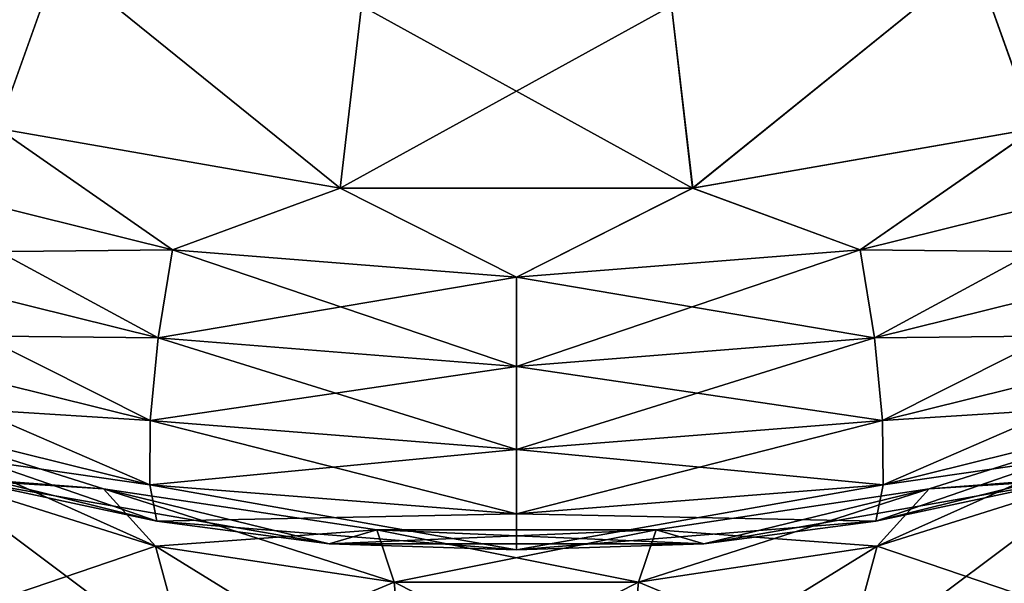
# Model space of a CAD drawing. Header units: millimetres. Extents: x -139 to 139, y -32 to 1264.
# Tile 117 of 256: x 124.1 to 127.12, y 11.55 to 13.28. Entities that reach past the tile are written whole.
import ezdxf

# ---------------------------------------------------------------- set-up
doc = ezdxf.new("R2010")
doc.units = ezdxf.units.MM
doc.header["$LTSCALE"] = 26.699852
for name, color, linetype in [('86', 7, 'CONTINUOUS'), ('87', 7, 'CONTINUOUS'), ('88', 7, 'CONTINUOUS'), ('92', 7, 'CONTINUOUS'), ('93', 7, 'CONTINUOUS'), ('94', 7, 'CONTINUOUS')]:
    doc.layers.add(name, color=color, linetype=linetype)

msp = doc.modelspace()

# ---------------------------------------------------------------- linework, layer by layer
at = {"layer": '86', "color": 7, "linetype": 'CONTINUOUS', "true_color": 0xa2afbf}
for points in [[(124.2183, 13.4633, -19.5861), (124.0335, 12.947, -18.8824), (123.3489, 13.737, -19.3124), (124.2183, 13.4633, -19.5861)], [(127.9011, 13.737, -19.3124), (127.2169, 12.9471, -18.8823), (127.0317, 13.4633, -19.5861), (127.9011, 13.737, -19.3124)], [(125.0842, 12.7639, -19.0655), (124.0335, 12.947, -18.8824), (124.2183, 13.4633, -19.5861), (125.0842, 12.7639, -19.0655)], [(125.1492, 13.3234, -19.726), (125.0842, 12.7639, -19.0655), (124.2183, 13.4633, -19.5861), (125.1492, 13.3234, -19.726)], [(127.0317, 13.4633, -19.5861), (126.1663, 12.7639, -19.0654), (126.1008, 13.3234, -19.726), (127.0317, 13.4633, -19.5861)], [(127.2169, 12.9471, -18.8823), (126.1663, 12.7639, -19.0654), (127.0317, 13.4633, -19.5861), (127.2169, 12.9471, -18.8823)], [(126.1663, 12.7639, -19.0654), (125.0842, 12.7639, -19.0655), (126.1008, 13.3234, -19.726), (126.1663, 12.7639, -19.0654)], [(126.1008, 13.3234, -19.726), (125.0842, 12.7639, -19.0655), (125.1492, 13.3234, -19.726), (126.1008, 13.3234, -19.726)]]:
    msp.add_3dface(points, dxfattribs=at)
at = {"layer": '87', "color": 7, "linetype": 'CONTINUOUS', "true_color": 0xa2afbf}
for points in [[(123.5669, 12.823, -18.8669), (124.0335, 12.947, -18.8824), (124.5695, 12.5749, -19.1149), (123.5669, 12.823, -18.8669)], [(124.0335, 12.947, -18.8824), (125.0842, 12.7639, -19.0655), (124.5695, 12.5749, -19.1149), (124.0335, 12.947, -18.8824)], [(126.1663, 12.7639, -19.0654), (127.2169, 12.9471, -18.8823), (126.6805, 12.5749, -19.1149), (126.1663, 12.7639, -19.0654)], [(126.6805, 12.5749, -19.1149), (127.2169, 12.9471, -18.8823), (127.6831, 12.823, -18.8669), (126.6805, 12.5749, -19.1149)], [(123.5669, 12.823, -18.8669), (124.5695, 12.5749, -19.1149), (123.4811, 12.5634, -18.8593), (123.5669, 12.823, -18.8669)], [(126.6805, 12.5749, -19.1149), (127.6831, 12.823, -18.8669), (126.7245, 12.305, -19.1177), (126.6805, 12.5749, -19.1149)], [(126.7245, 12.305, -19.1177), (127.6831, 12.823, -18.8669), (127.7689, 12.5634, -18.8593), (126.7245, 12.305, -19.1177)], [(124.5695, 12.5749, -19.1149), (125.0842, 12.7639, -19.0655), (125.625, 12.4908, -19.199), (124.5695, 12.5749, -19.1149)], [(125.0842, 12.7639, -19.0655), (126.1663, 12.7639, -19.0654), (125.625, 12.4908, -19.199), (125.0842, 12.7639, -19.0655)], [(125.625, 12.4908, -19.199), (126.1663, 12.7639, -19.0654), (126.6805, 12.5749, -19.1149), (125.625, 12.4908, -19.199)], [(123.4811, 12.5634, -18.8593), (124.5695, 12.5749, -19.1149), (124.5255, 12.305, -19.1177), (123.4811, 12.5634, -18.8593)], [(124.5695, 12.5749, -19.1149), (125.625, 12.4908, -19.199), (124.5255, 12.305, -19.1177), (124.5695, 12.5749, -19.1149)], [(125.625, 12.4908, -19.199), (126.6805, 12.5749, -19.1149), (125.625, 12.2174, -19.2053), (125.625, 12.4908, -19.199)], [(125.625, 12.2174, -19.2053), (126.6805, 12.5749, -19.1149), (126.7245, 12.305, -19.1177), (125.625, 12.2174, -19.2053)], [(123.4811, 12.5634, -18.8593), (124.5255, 12.305, -19.1177), (123.4332, 12.3161, -18.7526), (123.4811, 12.5634, -18.8593)], [(126.7245, 12.305, -19.1177), (127.7689, 12.5634, -18.8593), (126.7491, 12.052, -19.0168), (126.7245, 12.305, -19.1177)], [(126.7491, 12.052, -19.0168), (127.7689, 12.5634, -18.8593), (127.8168, 12.3161, -18.7526), (126.7491, 12.052, -19.0168)], [(124.5255, 12.305, -19.1177), (125.625, 12.4908, -19.199), (125.625, 12.2174, -19.2053), (124.5255, 12.305, -19.1177)], [(123.4332, 12.3161, -18.7526), (124.5009, 12.052, -19.0168), (123.4306, 12.119, -18.5631), (123.4332, 12.3161, -18.7526)], [(123.4332, 12.3161, -18.7526), (124.5255, 12.305, -19.1177), (124.5009, 12.052, -19.0168), (123.4332, 12.3161, -18.7526)], [(124.5255, 12.305, -19.1177), (125.625, 12.2174, -19.2053), (124.5009, 12.052, -19.0168), (124.5255, 12.305, -19.1177)], [(125.625, 12.2174, -19.2053), (126.7245, 12.305, -19.1177), (125.625, 11.9624, -19.1063), (125.625, 12.2174, -19.2053)], [(125.625, 11.9624, -19.1063), (126.7245, 12.305, -19.1177), (126.7491, 12.052, -19.0168), (125.625, 11.9624, -19.1063)], [(126.7491, 12.052, -19.0168), (127.8168, 12.3161, -18.7526), (126.7504, 11.8545, -18.8275), (126.7491, 12.052, -19.0168)], [(126.7504, 11.8545, -18.8275), (127.8168, 12.3161, -18.7526), (127.8194, 12.119, -18.5631), (126.7504, 11.8545, -18.8275)], [(124.5009, 12.052, -19.0168), (125.625, 12.2174, -19.2053), (125.625, 11.9624, -19.1063), (124.5009, 12.052, -19.0168)], [(123.4306, 12.119, -18.5631), (124.5009, 12.052, -19.0168), (124.4996, 11.8545, -18.8275), (123.4306, 12.119, -18.5631)], [(123.4306, 12.119, -18.5631), (124.4996, 11.8545, -18.8275), (123.4737, 12.002, -18.3196), (123.4306, 12.119, -18.5631)], [(126.7504, 11.8545, -18.8275), (127.8194, 12.119, -18.5631), (126.7283, 11.7427, -18.5789), (126.7504, 11.8545, -18.8275)], [(126.7283, 11.7427, -18.5789), (127.8194, 12.119, -18.5631), (127.7763, 12.002, -18.3196), (126.7283, 11.7427, -18.5789)], [(124.5009, 12.052, -19.0168), (125.625, 11.9624, -19.1063), (124.4996, 11.8545, -18.8275), (124.5009, 12.052, -19.0168)], [(125.625, 11.9624, -19.1063), (126.7491, 12.052, -19.0168), (125.625, 11.7648, -18.9172), (125.625, 11.9624, -19.1063)], [(125.625, 11.7648, -18.9172), (126.7491, 12.052, -19.0168), (126.7504, 11.8545, -18.8275), (125.625, 11.7648, -18.9172)], [(123.4737, 12.002, -18.3196), (124.4996, 11.8545, -18.8275), (124.5217, 11.7427, -18.5789), (123.4737, 12.002, -18.3196)], [(123.4737, 12.002, -18.3196), (124.5217, 11.7427, -18.5789), (123.9335, 11.8681, -18.1755), (123.4737, 12.002, -18.3196)], [(126.7283, 11.7427, -18.5789), (127.7763, 12.002, -18.3196), (127.3165, 11.8681, -18.1755), (126.7283, 11.7427, -18.5789)], [(124.4996, 11.8545, -18.8275), (125.625, 11.9624, -19.1063), (125.625, 11.7648, -18.9172), (124.4996, 11.8545, -18.8275)], [(123.9335, 11.8681, -18.1755), (124.5217, 11.7427, -18.5789), (125.05, 11.6735, -18.3701), (123.9335, 11.8681, -18.1755)], [(124.4996, 11.8545, -18.8275), (125.625, 11.7648, -18.9172), (124.5217, 11.7427, -18.5789), (124.4996, 11.8545, -18.8275)], [(125.625, 11.7648, -18.9172), (126.7504, 11.8545, -18.8275), (125.625, 11.6548, -18.6668), (125.625, 11.7648, -18.9172)], [(125.625, 11.6548, -18.6668), (126.7504, 11.8545, -18.8275), (126.7283, 11.7427, -18.5789), (125.625, 11.6548, -18.6668)], [(126.2, 11.6735, -18.3701), (126.7283, 11.7427, -18.5789), (127.3165, 11.8681, -18.1755), (126.2, 11.6735, -18.3701)], [(124.5217, 11.7427, -18.5789), (125.625, 11.7648, -18.9172), (125.625, 11.6548, -18.6668), (124.5217, 11.7427, -18.5789)], [(124.5217, 11.7427, -18.5789), (125.625, 11.6548, -18.6668), (125.05, 11.6735, -18.3701), (124.5217, 11.7427, -18.5789)], [(125.625, 11.6548, -18.6668), (126.7283, 11.7427, -18.5789), (126.2, 11.6735, -18.3701), (125.625, 11.6548, -18.6668)], [(125.05, 11.6735, -18.3701), (125.625, 11.6548, -18.6668), (126.2, 11.6735, -18.3701), (125.05, 11.6735, -18.3701)]]:
    msp.add_3dface(points, dxfattribs=at)
at = {"layer": '88', "color": 7, "linetype": 'CONTINUOUS', "true_color": 0xa2afbf}
for points in [[(123.5743, 12.0888, -17.1121), (123.9335, 11.8681, -18.1755), (124.3576, 11.8422, -17.3587), (123.5743, 12.0888, -17.1121)], [(123.5743, 12.0888, -17.1121), (124.3576, 11.8422, -17.3587), (123.8323, 11.8813, -16.2724), (123.5743, 12.0888, -17.1121)], [(126.8924, 11.8422, -17.3587), (127.6757, 12.0888, -17.1121), (126.7329, 11.6657, -16.4879), (126.8924, 11.8422, -17.3587)], [(126.7329, 11.6657, -16.4879), (127.6757, 12.0888, -17.1121), (127.4177, 11.8813, -16.2724), (126.7329, 11.6657, -16.4879)], [(126.8924, 11.8422, -17.3587), (127.3165, 11.8681, -18.1755), (127.6757, 12.0888, -17.1121), (126.8924, 11.8422, -17.3587)], [(123.8323, 11.8813, -16.2724), (124.3576, 11.8422, -17.3587), (124.5171, 11.6657, -16.4879), (123.8323, 11.8813, -16.2724)], [(123.8323, 11.8813, -16.2724), (124.5171, 11.6657, -16.4879), (123.9971, 11.4888, -15.4763), (123.8323, 11.8813, -16.2724)], [(126.7329, 11.6657, -16.4879), (127.4177, 11.8813, -16.2724), (126.6311, 11.2931, -15.6721), (126.7329, 11.6657, -16.4879)], [(126.6311, 11.2931, -15.6721), (127.4177, 11.8813, -16.2724), (127.2529, 11.4888, -15.4763), (126.6311, 11.2931, -15.6721)], [(123.9335, 11.8681, -18.1755), (125.05, 11.6735, -18.3701), (124.3576, 11.8422, -17.3587), (123.9335, 11.8681, -18.1755)], [(126.2, 11.6735, -18.3701), (127.3165, 11.8681, -18.1755), (126.8924, 11.8422, -17.3587), (126.2, 11.6735, -18.3701)], [(124.3576, 11.8422, -17.3587), (125.05, 11.6735, -18.3701), (125.1963, 11.7161, -17.4848), (124.3576, 11.8422, -17.3587)], [(124.3576, 11.8422, -17.3587), (125.1963, 11.7161, -17.4848), (124.5171, 11.6657, -16.4879), (124.3576, 11.8422, -17.3587)], [(126.0537, 11.7161, -17.4848), (126.8924, 11.8422, -17.3587), (125.9998, 11.5555, -16.5981), (126.0537, 11.7161, -17.4848)], [(125.9998, 11.5555, -16.5981), (126.8924, 11.8422, -17.3587), (126.7329, 11.6657, -16.4879), (125.9998, 11.5555, -16.5981)], [(126.0537, 11.7161, -17.4848), (126.2, 11.6735, -18.3701), (126.8924, 11.8422, -17.3587), (126.0537, 11.7161, -17.4848)], [(124.5171, 11.6657, -16.4879), (125.1963, 11.7161, -17.4848), (125.2502, 11.5555, -16.5981), (124.5171, 11.6657, -16.4879)], [(125.05, 11.6735, -18.3701), (126.2, 11.6735, -18.3701), (125.1963, 11.7161, -17.4848), (125.05, 11.6735, -18.3701)], [(125.1963, 11.7161, -17.4848), (126.2, 11.6735, -18.3701), (126.0537, 11.7161, -17.4848), (125.1963, 11.7161, -17.4848)], [(125.1963, 11.7161, -17.4848), (126.0537, 11.7161, -17.4848), (125.2502, 11.5555, -16.5981), (125.1963, 11.7161, -17.4848)], [(125.2502, 11.5555, -16.5981), (126.0537, 11.7161, -17.4848), (125.9998, 11.5555, -16.5981), (125.2502, 11.5555, -16.5981)], [(123.9971, 11.4888, -15.4763), (124.5171, 11.6657, -16.4879), (124.6189, 11.2931, -15.6721), (123.9971, 11.4888, -15.4763)], [(124.5171, 11.6657, -16.4879), (125.2502, 11.5555, -16.5981), (124.6189, 11.2931, -15.6721), (124.5171, 11.6657, -16.4879)], [(125.9998, 11.5555, -16.5981), (126.7329, 11.6657, -16.4879), (125.9653, 11.193, -15.7721), (125.9998, 11.5555, -16.5981)], [(125.9653, 11.193, -15.7721), (126.7329, 11.6657, -16.4879), (126.6311, 11.2931, -15.6721), (125.9653, 11.193, -15.7721)], [(124.6189, 11.2931, -15.6721), (125.2502, 11.5555, -16.5981), (125.2847, 11.193, -15.7721), (124.6189, 11.2931, -15.6721)], [(125.2502, 11.5555, -16.5981), (125.9998, 11.5555, -16.5981), (125.2847, 11.193, -15.7721), (125.2502, 11.5555, -16.5981)], [(125.2847, 11.193, -15.7721), (125.9998, 11.5555, -16.5981), (125.9653, 11.193, -15.7721), (125.2847, 11.193, -15.7721)]]:
    msp.add_3dface(points, dxfattribs=at)
at = {"layer": '92', "color": 7, "linetype": 'CONTINUOUS', "true_color": 0xa2afbf}
for points in [[(124.2183, 13.4633, 19.5861), (123.3489, 13.737, 19.3124), (124.0332, 12.9471, 18.8823), (124.2183, 13.4633, 19.5861)], [(127.9011, 13.737, 19.3124), (127.0317, 13.4633, 19.5861), (127.2168, 12.9471, 18.8823), (127.9011, 13.737, 19.3124)], [(125.0839, 12.7639, 19.0654), (124.2183, 13.4633, 19.5861), (124.0332, 12.9471, 18.8823), (125.0839, 12.7639, 19.0654)], [(125.1492, 13.3234, 19.726), (124.2183, 13.4633, 19.5861), (125.0839, 12.7639, 19.0654), (125.1492, 13.3234, 19.726)], [(127.0317, 13.4633, 19.5861), (126.1008, 13.3234, 19.726), (126.1661, 12.7639, 19.0654), (127.0317, 13.4633, 19.5861)], [(127.2168, 12.9471, 18.8823), (127.0317, 13.4633, 19.5861), (126.1661, 12.7639, 19.0654), (127.2168, 12.9471, 18.8823)], [(126.1661, 12.7639, 19.0654), (125.1492, 13.3234, 19.726), (125.0839, 12.7639, 19.0654), (126.1661, 12.7639, 19.0654)], [(126.1008, 13.3234, 19.726), (125.1492, 13.3234, 19.726), (126.1661, 12.7639, 19.0654), (126.1008, 13.3234, 19.726)]]:
    msp.add_3dface(points, dxfattribs=at)
at = {"layer": '93', "color": 7, "linetype": 'CONTINUOUS', "true_color": 0xa2afbf}
for points in [[(124.0332, 12.9471, 18.8823), (123.5669, 12.823, 18.8669), (124.5695, 12.5749, 19.1149), (124.0332, 12.9471, 18.8823)], [(125.0839, 12.7639, 19.0654), (124.0332, 12.9471, 18.8823), (124.5695, 12.5749, 19.1149), (125.0839, 12.7639, 19.0654)], [(127.2168, 12.9471, 18.8823), (126.1661, 12.7639, 19.0654), (126.6805, 12.5749, 19.1149), (127.2168, 12.9471, 18.8823)], [(127.2168, 12.9471, 18.8823), (126.6805, 12.5749, 19.1149), (127.6831, 12.823, 18.8669), (127.2168, 12.9471, 18.8823)], [(123.4811, 12.5634, 18.8593), (124.5255, 12.305, 19.1177), (123.5669, 12.823, 18.8669), (123.4811, 12.5634, 18.8593)], [(123.5669, 12.823, 18.8669), (124.5255, 12.305, 19.1177), (124.5695, 12.5749, 19.1149), (123.5669, 12.823, 18.8669)], [(126.6805, 12.5749, 19.1149), (127.7689, 12.5634, 18.8593), (127.6831, 12.823, 18.8669), (126.6805, 12.5749, 19.1149)], [(125.0839, 12.7639, 19.0654), (124.5695, 12.5749, 19.1149), (125.625, 12.4908, 19.199), (125.0839, 12.7639, 19.0654)], [(126.1661, 12.7639, 19.0654), (125.0839, 12.7639, 19.0654), (125.625, 12.4908, 19.199), (126.1661, 12.7639, 19.0654)], [(126.1661, 12.7639, 19.0654), (125.625, 12.4908, 19.199), (126.6805, 12.5749, 19.1149), (126.1661, 12.7639, 19.0654)], [(124.5255, 12.305, 19.1177), (125.625, 12.2174, 19.2053), (124.5695, 12.5749, 19.1149), (124.5255, 12.305, 19.1177)], [(124.5695, 12.5749, 19.1149), (125.625, 12.2174, 19.2053), (125.625, 12.4908, 19.199), (124.5695, 12.5749, 19.1149)], [(125.625, 12.4908, 19.199), (126.7245, 12.305, 19.1177), (126.6805, 12.5749, 19.1149), (125.625, 12.4908, 19.199)], [(126.7245, 12.305, 19.1177), (127.7689, 12.5634, 18.8593), (126.6805, 12.5749, 19.1149), (126.7245, 12.305, 19.1177)], [(123.4332, 12.3161, 18.7526), (124.5009, 12.052, 19.0168), (123.4811, 12.5634, 18.8593), (123.4332, 12.3161, 18.7526)], [(123.4811, 12.5634, 18.8593), (124.5009, 12.052, 19.0168), (124.5255, 12.305, 19.1177), (123.4811, 12.5634, 18.8593)], [(126.7245, 12.305, 19.1177), (127.8168, 12.3161, 18.7526), (127.7689, 12.5634, 18.8593), (126.7245, 12.305, 19.1177)], [(125.625, 12.2174, 19.2053), (126.7245, 12.305, 19.1177), (125.625, 12.4908, 19.199), (125.625, 12.2174, 19.2053)], [(123.4306, 12.119, 18.5631), (124.4996, 11.8545, 18.8275), (123.4332, 12.3161, 18.7526), (123.4306, 12.119, 18.5631)], [(123.4332, 12.3161, 18.7526), (124.4996, 11.8545, 18.8275), (124.5009, 12.052, 19.0168), (123.4332, 12.3161, 18.7526)], [(124.5009, 12.052, 19.0168), (125.625, 11.9624, 19.1063), (124.5255, 12.305, 19.1177), (124.5009, 12.052, 19.0168)], [(124.5255, 12.305, 19.1177), (125.625, 11.9624, 19.1063), (125.625, 12.2174, 19.2053), (124.5255, 12.305, 19.1177)], [(125.625, 12.2174, 19.2053), (126.7491, 12.052, 19.0168), (126.7245, 12.305, 19.1177), (125.625, 12.2174, 19.2053)], [(126.7491, 12.052, 19.0168), (127.8168, 12.3161, 18.7526), (126.7245, 12.305, 19.1177), (126.7491, 12.052, 19.0168)], [(126.7491, 12.052, 19.0168), (127.8194, 12.119, 18.5631), (127.8168, 12.3161, 18.7526), (126.7491, 12.052, 19.0168)], [(125.625, 11.9624, 19.1063), (126.7491, 12.052, 19.0168), (125.625, 12.2174, 19.2053), (125.625, 11.9624, 19.1063)], [(123.4737, 12.002, 18.3196), (124.5217, 11.7427, 18.5789), (123.4306, 12.119, 18.5631), (123.4737, 12.002, 18.3196)], [(123.4306, 12.119, 18.5631), (124.5217, 11.7427, 18.5789), (124.4996, 11.8545, 18.8275), (123.4306, 12.119, 18.5631)], [(126.7504, 11.8545, 18.8275), (127.8194, 12.119, 18.5631), (126.7491, 12.052, 19.0168), (126.7504, 11.8545, 18.8275)], [(126.7504, 11.8545, 18.8275), (127.7763, 12.002, 18.3196), (127.8194, 12.119, 18.5631), (126.7504, 11.8545, 18.8275)], [(124.4996, 11.8545, 18.8275), (125.625, 11.7648, 18.9172), (124.5009, 12.052, 19.0168), (124.4996, 11.8545, 18.8275)], [(124.5009, 12.052, 19.0168), (125.625, 11.7648, 18.9172), (125.625, 11.9624, 19.1063), (124.5009, 12.052, 19.0168)], [(125.625, 11.9624, 19.1063), (126.7504, 11.8545, 18.8275), (126.7491, 12.052, 19.0168), (125.625, 11.9624, 19.1063)], [(124.5217, 11.7427, 18.5789), (123.4737, 12.002, 18.3196), (123.9335, 11.8681, 18.1755), (124.5217, 11.7427, 18.5789)], [(127.7763, 12.002, 18.3196), (126.7283, 11.7427, 18.5789), (127.3165, 11.8681, 18.1755), (127.7763, 12.002, 18.3196)], [(126.7283, 11.7427, 18.5789), (127.7763, 12.002, 18.3196), (126.7504, 11.8545, 18.8275), (126.7283, 11.7427, 18.5789)], [(125.625, 11.7648, 18.9172), (126.7504, 11.8545, 18.8275), (125.625, 11.9624, 19.1063), (125.625, 11.7648, 18.9172)], [(125.05, 11.6735, 18.3701), (124.5217, 11.7427, 18.5789), (123.9335, 11.8681, 18.1755), (125.05, 11.6735, 18.3701)], [(124.5217, 11.7427, 18.5789), (125.625, 11.6548, 18.6668), (124.4996, 11.8545, 18.8275), (124.5217, 11.7427, 18.5789)], [(124.4996, 11.8545, 18.8275), (125.625, 11.6548, 18.6668), (125.625, 11.7648, 18.9172), (124.4996, 11.8545, 18.8275)], [(125.625, 11.7648, 18.9172), (126.7283, 11.7427, 18.5789), (126.7504, 11.8545, 18.8275), (125.625, 11.7648, 18.9172)], [(127.3165, 11.8681, 18.1755), (126.7283, 11.7427, 18.5789), (126.2, 11.6735, 18.3701), (127.3165, 11.8681, 18.1755)], [(125.625, 11.6548, 18.6668), (126.7283, 11.7427, 18.5789), (125.625, 11.7648, 18.9172), (125.625, 11.6548, 18.6668)], [(125.625, 11.6548, 18.6668), (124.5217, 11.7427, 18.5789), (125.05, 11.6735, 18.3701), (125.625, 11.6548, 18.6668)], [(126.7283, 11.7427, 18.5789), (125.625, 11.6548, 18.6668), (126.2, 11.6735, 18.3701), (126.7283, 11.7427, 18.5789)], [(126.2, 11.6735, 18.3701), (125.625, 11.6548, 18.6668), (125.05, 11.6735, 18.3701), (126.2, 11.6735, 18.3701)]]:
    msp.add_3dface(points, dxfattribs=at)
at = {"layer": '94', "color": 7, "linetype": 'CONTINUOUS', "true_color": 0xa2afbf}
for points in [[(124.3576, 11.8422, 17.3587), (123.9335, 11.8681, 18.1755), (123.5743, 12.0888, 17.1121), (124.3576, 11.8422, 17.3587)], [(124.3576, 11.8422, 17.3587), (123.5743, 12.0888, 17.1121), (124.5171, 11.6657, 16.4879), (124.3576, 11.8422, 17.3587)], [(124.5171, 11.6657, 16.4879), (123.5743, 12.0888, 17.1121), (123.8323, 11.8813, 16.2724), (124.5171, 11.6657, 16.4879)], [(127.6757, 12.0888, 17.1121), (127.3165, 11.8681, 18.1755), (126.8924, 11.8422, 17.3587), (127.6757, 12.0888, 17.1121)], [(127.6757, 12.0888, 17.1121), (126.8924, 11.8422, 17.3587), (127.4177, 11.8813, 16.2724), (127.6757, 12.0888, 17.1121)], [(124.5171, 11.6657, 16.4879), (123.8323, 11.8813, 16.2724), (124.6189, 11.2931, 15.6721), (124.5171, 11.6657, 16.4879)], [(124.6189, 11.2931, 15.6721), (123.8323, 11.8813, 16.2724), (123.9971, 11.4888, 15.4763), (124.6189, 11.2931, 15.6721)], [(127.4177, 11.8813, 16.2724), (126.8924, 11.8422, 17.3587), (126.7329, 11.6657, 16.4879), (127.4177, 11.8813, 16.2724)], [(127.4177, 11.8813, 16.2724), (126.7329, 11.6657, 16.4879), (127.2529, 11.4888, 15.4763), (127.4177, 11.8813, 16.2724)], [(125.05, 11.6735, 18.3701), (123.9335, 11.8681, 18.1755), (124.3576, 11.8422, 17.3587), (125.05, 11.6735, 18.3701)], [(127.3165, 11.8681, 18.1755), (126.2, 11.6735, 18.3701), (126.8924, 11.8422, 17.3587), (127.3165, 11.8681, 18.1755)], [(125.1963, 11.7161, 17.4848), (125.05, 11.6735, 18.3701), (124.3576, 11.8422, 17.3587), (125.1963, 11.7161, 17.4848)], [(125.1963, 11.7161, 17.4848), (124.3576, 11.8422, 17.3587), (125.2502, 11.5555, 16.5981), (125.1963, 11.7161, 17.4848)], [(125.2502, 11.5555, 16.5981), (124.3576, 11.8422, 17.3587), (124.5171, 11.6657, 16.4879), (125.2502, 11.5555, 16.5981)], [(126.8924, 11.8422, 17.3587), (126.2, 11.6735, 18.3701), (126.0537, 11.7161, 17.4848), (126.8924, 11.8422, 17.3587)], [(126.8924, 11.8422, 17.3587), (126.0537, 11.7161, 17.4848), (126.7329, 11.6657, 16.4879), (126.8924, 11.8422, 17.3587)], [(126.2, 11.6735, 18.3701), (125.05, 11.6735, 18.3701), (126.0537, 11.7161, 17.4848), (126.2, 11.6735, 18.3701)], [(126.0537, 11.7161, 17.4848), (125.05, 11.6735, 18.3701), (125.1963, 11.7161, 17.4848), (126.0537, 11.7161, 17.4848)], [(126.0537, 11.7161, 17.4848), (125.1963, 11.7161, 17.4848), (125.9998, 11.5555, 16.5981), (126.0537, 11.7161, 17.4848)], [(125.9998, 11.5555, 16.5981), (125.1963, 11.7161, 17.4848), (125.2502, 11.5555, 16.5981), (125.9998, 11.5555, 16.5981)], [(126.7329, 11.6657, 16.4879), (126.0537, 11.7161, 17.4848), (125.9998, 11.5555, 16.5981), (126.7329, 11.6657, 16.4879)], [(125.2502, 11.5555, 16.5981), (124.5171, 11.6657, 16.4879), (125.2847, 11.193, 15.7721), (125.2502, 11.5555, 16.5981)], [(125.2847, 11.193, 15.7721), (124.5171, 11.6657, 16.4879), (124.6189, 11.2931, 15.6721), (125.2847, 11.193, 15.7721)], [(126.7329, 11.6657, 16.4879), (125.9998, 11.5555, 16.5981), (126.6311, 11.2931, 15.6721), (126.7329, 11.6657, 16.4879)], [(127.2529, 11.4888, 15.4763), (126.7329, 11.6657, 16.4879), (126.6311, 11.2931, 15.6721), (127.2529, 11.4888, 15.4763)], [(125.9998, 11.5555, 16.5981), (125.2502, 11.5555, 16.5981), (125.9653, 11.193, 15.7721), (125.9998, 11.5555, 16.5981)], [(125.9653, 11.193, 15.7721), (125.2502, 11.5555, 16.5981), (125.2847, 11.193, 15.7721), (125.9653, 11.193, 15.7721)], [(126.6311, 11.2931, 15.6721), (125.9998, 11.5555, 16.5981), (125.9653, 11.193, 15.7721), (126.6311, 11.2931, 15.6721)]]:
    msp.add_3dface(points, dxfattribs=at)

doc.saveas('drawing.dxf')
